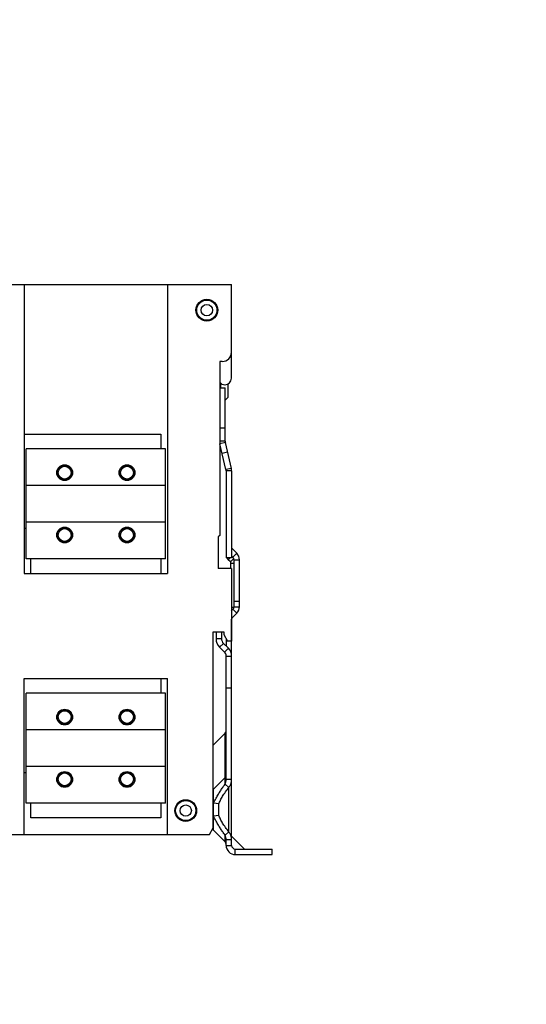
# Model space of a CAD drawing. Extents: x 0 to 17, y 0 to 11.
# Tile 3 of 29: x 6.5 to 8.3, y 1.8 to 5.3. Entities that reach past the tile are written whole.
import ezdxf

# ---------------------------------------------------------------- set-up
doc = ezdxf.new("R2010")
doc.units = 0
doc.header["$LTSCALE"] = 0.935
doc.layers.get('0').update_dxf_attribs({"linetype": 'CONTINUOUS'})

msp = doc.modelspace()

# ---------------------------------------------------------------- linework, layer by layer
at = {"color": 7, "linetype": 'CONTINUOUS'}
for p, q in [((0.9824444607, 4.3883569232), (7.2344129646, 4.3883569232)), ((6.4932712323, 4.3883569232), (6.4932712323, 3.3539081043)), ((7.0057384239, 4.3883569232), (7.0057384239, 3.3539081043)), ((7.2344129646, 4.0523989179), (7.2344129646, 4.3883569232)), ((7.2016045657, 4.112766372), (7.192418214, 4.112766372)), ((7.192418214, 4.112766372), (7.192418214, 3.4900629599)), ((7.192418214, 4.0189323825), (7.2121032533, 4.0189323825)), ((7.1956980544, 4.0353832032), (7.1956980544, 4.0189323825)), ((7.2110456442, 4.0294330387), (7.2114470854, 4.0294330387)), ((7.2121032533, 3.8272367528), (7.2121032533, 4.0189323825)), ((7.221945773, 4.0320307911), (7.221945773, 3.9835012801)), ((7.221945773, 3.9835012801), (7.2121032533, 3.9736610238)), ((6.4932712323, 3.8525957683), (6.9814602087, 3.8525957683)), ((6.9814602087, 3.8525957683), (6.9814602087, 3.80010233)), ((7.2121032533, 3.8739192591), (7.192418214, 3.8739192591)), ((7.2121032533, 3.8272367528), (7.192418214, 3.8272367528)), ((7.2126077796, 3.8228085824), (7.1934272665, 3.8183804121)), ((7.214879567, 3.7254602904), (7.1934272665, 3.8183804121)), ((7.23406008, 3.7298884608), (7.2126077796, 3.8228085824)), ((6.9988486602, 3.80010233), (6.5001609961, 3.80010233)), ((6.5001609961, 3.4064015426), (6.5001609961, 3.80010233)), ((6.9988486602, 3.4064015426), (6.9988486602, 3.80010233)), ((7.2206669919, 3.787900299), (7.2014864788, 3.7834721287)), ((7.23406008, 3.7298884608), (7.214879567, 3.7254602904)), ((7.2350691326, 3.72103212), (7.2153840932, 3.72103212)), ((7.2153840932, 3.72103212), (7.2153840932, 3.410008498)), ((7.2350691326, 3.72103212), (7.2350691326, 3.410008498)), ((6.9988486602, 3.6688687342), (6.5001609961, 3.6688687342)), ((6.9988486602, 3.5376351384), (6.5001609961, 3.5376351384)), ((6.5001609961, 3.5146692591), (6.4932712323, 3.5146692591)), ((7.192418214, 3.4900629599), (7.1871688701, 3.4848136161)), ((7.1871688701, 3.4848136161), (7.1871688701, 3.3712965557)), ((7.2350691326, 3.4407518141), (7.2369910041, 3.4426736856)), ((7.2536749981, 3.4259896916), (7.2369910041, 3.4426736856)), ((7.2397555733, 3.4120702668), (7.2536749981, 3.4259896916)), ((6.9988486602, 3.4064015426), (6.5001609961, 3.4064015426)), ((6.5175494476, 3.3539081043), (6.5175494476, 3.4064015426)), ((6.9814602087, 3.4064015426), (6.9814602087, 3.3539081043)), ((7.2350691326, 3.410008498), (7.2153840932, 3.410008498)), ((7.2230715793, 3.4032672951), (7.2298127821, 3.410008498)), ((7.2305225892, 3.3958162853), (7.2230715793, 3.4032672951)), ((7.2305225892, 3.3958162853), (7.2425660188, 3.4078597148)), ((7.2324444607, 3.391176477), (7.2435993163, 3.391176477)), ((7.2324444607, 3.3712965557), (7.2324444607, 3.391176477)), ((7.2397555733, 3.4120702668), (7.2350691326, 3.4167567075)), ((7.2350691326, 3.4152648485), (7.2358150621, 3.416010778)), ((7.2435993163, 3.4027906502), (7.2632843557, 3.4027906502)), ((7.2435993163, 3.2348116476), (7.2435993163, 3.4027906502)), ((7.2632843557, 3.2348116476), (7.2632843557, 3.4027906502)), ((6.4932712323, 3.3539081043), (7.0057384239, 3.3539081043)), ((7.2344129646, 3.3712965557), (7.1871688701, 3.3712965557)), ((7.2344129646, 3.3712965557), (7.2344129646, 3.112110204)), ((7.2435993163, 3.254496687), (7.2632843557, 3.254496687)), ((7.2344129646, 3.2333352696), (7.2435043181, 3.2333352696)), ((7.2344129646, 3.2201894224), (7.2397555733, 3.225532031)), ((7.2344129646, 3.2248050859), (7.2367207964, 3.2224972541)), ((7.2369910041, 3.1949286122), (7.2536749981, 3.2116126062)), ((7.2397555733, 3.225532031), (7.2536749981, 3.2116126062)), ((7.2435993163, 3.2348116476), (7.2632843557, 3.2348116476)), ((7.2344129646, 3.1975066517), (7.2369910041, 3.1949286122)), ((7.2344129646, 3.1902888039), (7.2350691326, 3.1902888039)), ((7.2350691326, 2.3804809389), (7.2350691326, 3.1902888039)), ((7.1694523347, 3.144918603), (7.2068539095, 3.144918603)), ((7.1694523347, 2.4428188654), (7.1694523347, 3.144918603)), ((7.1792948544, 3.144918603), (7.1792948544, 3.1206384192)), ((7.1989798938, 3.144918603), (7.1989798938, 3.1206384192)), ((7.2068539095, 3.144918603), (7.2068539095, 3.1350760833)), ((7.1792948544, 3.1206384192), (7.1989798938, 3.1206384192)), ((7.1920884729, 3.0897518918), (7.2060078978, 3.1036713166)), ((7.2060078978, 3.1036713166), (7.2235379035, 3.0861413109)), ((7.2068539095, 3.1350760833), (7.2201132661, 3.112110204)), ((7.2153840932, 3.1203013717), (7.2153840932, 3.0942951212)), ((7.2344129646, 3.112110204), (7.2201132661, 3.112110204)), ((7.1920884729, 3.0897518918), (7.2096184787, 3.0722218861)), ((7.2096184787, 3.0722218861), (7.2235379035, 3.0861413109)), ((7.2153840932, 3.0583024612), (7.2350691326, 3.0583024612)), ((7.2153840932, 2.6161834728), (7.2153840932, 3.0583024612)), ((6.4932712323, 2.9782519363), (7.0057384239, 2.9782519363)), ((6.4932712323, 2.4198529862), (6.4932712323, 2.9782519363)), ((6.4932712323, 2.9775957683), (6.9814602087, 2.9775957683)), ((6.9814602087, 2.9775957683), (6.9814602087, 2.92510233)), ((7.0057384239, 2.4198529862), (7.0057384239, 2.9782519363)), ((7.2350691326, 2.9427927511), (7.2153840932, 2.9427927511)), ((6.9988486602, 2.92510233), (6.5001609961, 2.92510233)), ((6.5001609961, 2.5314015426), (6.5001609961, 2.92510233)), ((6.9988486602, 2.5314015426), (6.9988486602, 2.92510233)), ((6.9988486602, 2.7938687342), (6.5001609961, 2.7938687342)), ((7.21154035, 2.7817726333), (7.1694523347, 2.739684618)), ((7.2115403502, 2.5992323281), (7.21154035, 2.7817726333)), ((6.9988486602, 2.6626351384), (6.5001609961, 2.6626351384)), ((6.5001609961, 2.6396692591), (6.4932712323, 2.6396692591)), ((7.2115403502, 2.6236361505), (7.1701085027, 2.582204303)), ((7.2350691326, 2.6161834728), (7.2153840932, 2.6161834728)), ((7.1701085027, 2.4346632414), (7.1701085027, 2.5822041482)), ((7.225459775, 2.5882615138), (7.2115403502, 2.5992323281)), ((7.225459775, 2.4286543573), (7.225459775, 2.5882130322)), ((7.1701085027, 2.5586788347), (7.1694523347, 2.5593350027)), ((6.9988486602, 2.5314015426), (6.5001609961, 2.5314015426)), ((6.5175494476, 2.4789081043), (6.5175494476, 2.5314015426)), ((6.9814602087, 2.5314015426), (6.9814602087, 2.4789081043)), ((7.1897935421, 2.5289225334), (7.1701085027, 2.5314685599)), ((7.1897935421, 2.4879448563), (7.1897935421, 2.5289225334)), ((6.9814602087, 2.4789081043), (6.5175494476, 2.4789081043)), ((7.1897935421, 2.4879448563), (7.1701085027, 2.4853988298)), ((7.1561929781, 2.4198529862), (7.1694523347, 2.4428188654)), ((7.2115403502, 2.3932312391), (7.1701085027, 2.4346630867)), ((1.0606644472, 2.4198529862), (7.1561929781, 2.4198529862)), ((7.225459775, 2.4286058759), (7.2115403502, 2.4176350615)), ((7.2115403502, 2.3932312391), (7.2115403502, 2.4176350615)), ((7.2350691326, 2.4006839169), (7.2153840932, 2.4006839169)), ((7.2153840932, 2.3804809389), (7.2153840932, 2.4006839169)), ((7.2350696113, 2.4132405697), (7.280952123, 2.3673580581)), ((7.2153840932, 2.3804809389), (7.2350691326, 2.3804809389)), ((7.2481924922, 2.3673575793), (7.380082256, 2.3673575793)), ((7.2481924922, 2.34767254), (7.2481924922, 2.3673575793)), ((7.380082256, 2.34767254), (7.380082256, 2.3673575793)), ((7.2481924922, 2.34767254), (7.380082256, 2.34767254))]:
    msp.add_line(p, q, dxfattribs=at)
for centre, radius in [((7.1464864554, 4.2964934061), 0.0389526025), ((7.1464864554, 4.2964934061), 0.0360892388), ((7.1464864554, 4.2964934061), 0.0203412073), ((6.6379562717, 3.7148004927), 0.0282152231), ((6.6379562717, 3.7148004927), 0.0262467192), ((6.6379562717, 3.7148004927), 0.0229658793), ((6.8610533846, 3.7148004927), 0.0282152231), ((6.8610533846, 3.7148004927), 0.0262467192), ((6.8610533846, 3.7148004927), 0.0229658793), ((6.6379562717, 3.4917033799), 0.0282152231), ((6.6379562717, 3.4917033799), 0.0262467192), ((6.6379562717, 3.4917033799), 0.0229658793), ((6.8610533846, 3.4917033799), 0.0282152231), ((6.8610533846, 3.4917033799), 0.0262467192), ((6.8610533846, 3.4917033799), 0.0229658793), ((6.6379562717, 2.8398004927), 0.0282152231), ((6.6379562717, 2.8398004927), 0.0262467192), ((6.6379562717, 2.8398004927), 0.0229658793), ((6.8610533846, 2.8398004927), 0.0282152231), ((6.8610533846, 2.8398004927), 0.0262467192), ((6.8610533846, 2.8398004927), 0.0229658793), ((6.6379562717, 2.6167033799), 0.0282152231), ((6.8610533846, 2.6167033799), 0.0282152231), ((6.6379562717, 2.6167033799), 0.0262467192), ((6.6379562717, 2.6167033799), 0.0229658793), ((6.8610533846, 2.6167033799), 0.0262467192), ((6.8610533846, 2.6167033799), 0.0229658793), ((7.0710271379, 2.5051548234), 0.0389526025), ((7.0710271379, 2.5051548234), 0.0360892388), ((7.0710271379, 2.5051548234), 0.0203412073)]:
    msp.add_circle(centre, radius, dxfattribs=at)
for centre, radius, start, end in [((7.2016045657, 4.145574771), 0.032808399, 270, 360), ((7.2110456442, 4.0523989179), 0.0229658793, 215.6705175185, 270), ((7.2114470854, 4.0523989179), 0.0229658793, 270, 360), ((7.2317882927, 3.8272367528), 0.0393700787, 180, 193), ((7.2317882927, 3.8272367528), 0.0196850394, 180, 193), ((7.1956990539, 3.72103212), 0.0196850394, 0, 13), ((7.1956990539, 3.72103212), 0.0393700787, 0, 13), ((7.2416308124, 3.4473134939), 0.0065616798, 180, 225), ((7.2304759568, 3.4027906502), 0.032808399, 0, 45), ((7.2416308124, 3.4218265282), 0.0262467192, 206.7961733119, 225), ((7.2258827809, 3.391176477), 0.0065616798, 0, 45), ((7.2304759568, 3.4027906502), 0.0131233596, 0, 45), ((7.2304759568, 3.2348116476), 0.0131233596, 315, 360), ((7.2304759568, 3.2348116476), 0.032808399, 315, 360), ((7.2416308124, 3.1902888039), 0.0065616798, 135, 180), ((7.2229750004, 3.1206384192), 0.043680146, 180, 225), ((7.2229750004, 3.1206384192), 0.0239951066, 180, 225), ((7.1956990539, 3.0583024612), 0.0196850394, 0, 45), ((7.1956990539, 3.0583024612), 0.0393700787, 0, 45), ((7.2022607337, 2.79105225), 0.0131233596, 314.999999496, 360), ((7.2022607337, 2.6329157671), 0.0131233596, 315, 360), ((7.2022607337, 2.3839516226), 0.0131233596, 0, 45), ((7.2481924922, 2.3804809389), 0.032808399, 180, 270), ((7.2481924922, 2.3804809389), 0.0131233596, 180, 270)]:
    msp.add_arc(centre, radius, start, end, dxfattribs=at)
at = {"color": 4, "linetype": 'CONTINUOUS'}
msp.add_open_spline([(0.2175, 10.8), (0.2175006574, 10.8000004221), (0.2175042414, 10.7999998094), (0.2175090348, 10.8000001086), (0.2175185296, 10.7999999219), (0.2175315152, 10.8000000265), (0.2175473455, 10.7999999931), (0.2175683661, 10.800000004), (0.2175946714, 10.7999999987), (0.2176367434, 10.8000000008), (0.217689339, 10.7999999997), (0.2177524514, 10.8000000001), (0.2178155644, 10.8), (0.2178997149, 10.8), (0.218004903, 10.8), (0.2181311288, 10.8), (0.2182994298, 10.8), (0.2185098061, 10.8), (0.2187622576, 10.8), (0.2190147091, 10.8), (0.2192671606, 10.8), (0.2196037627, 10.8), (0.2200245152, 10.8), (0.2205294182, 10.8), (0.2210343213, 10.8), (0.2217075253, 10.8), (0.2225490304, 10.8), (0.2235588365, 10.8), (0.2245686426, 10.8), (0.2255784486, 10.8), (0.2265882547, 10.8), (0.2279346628, 10.8), (0.229617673, 10.8), (0.2316372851, 10.8), (0.2336568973, 10.8), (0.2356765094, 10.8), (0.2376961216, 10.8), (0.2397157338, 10.8), (0.24240855, 10.8), (0.2457745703, 10.8), (0.2498137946, 10.8), (0.2538530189, 10.8), (0.2578922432, 10.8), (0.2619314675, 10.8), (0.2673171, 10.8), (0.2740491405, 10.8), (0.2821275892, 10.8), (0.2902060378, 10.8), (0.2982844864, 10.8), (0.3063629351, 10.8), (0.3144413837, 10.8), (0.3225198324, 10.8), (0.3332910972, 10.8), (0.3467551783, 10.8), (0.3629120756, 10.8), (0.3790689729, 10.8), (0.3952258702, 10.8), (0.4113827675, 10.8), (0.4275396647, 10.8), (0.4490821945, 10.8), (0.4760103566, 10.8), (0.5083241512, 10.8), (0.5406379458, 10.8), (0.5729517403, 10.8), (0.6052655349, 10.8), (0.6375793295, 10.8), (0.6698931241, 10.8), (0.7022069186, 10.8), (0.7452919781, 10.8), (0.7991483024, 10.8), (0.8637758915, 10.8), (0.9284034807, 10.8), (0.9930310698, 10.8), (1.057658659, 10.8), (1.1222862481, 10.8), (1.1869138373, 10.8), (1.2730839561, 10.8), (1.3807966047, 10.8), (1.510051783, 10.8), (1.6393069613, 10.8), (1.7685621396, 10.8), (1.8978173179, 10.8), (2.0270724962, 10.8), (2.1563276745, 10.8), (2.2855828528, 10.8), (2.4148380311, 10.8), (2.5871782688, 10.8), (2.802603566, 10.8), (3.0611139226, 10.8), (3.3196242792, 10.8), (3.5781346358, 10.8), (3.8366449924, 10.8), (4.095155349, 10.8), (4.3536657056, 10.8), (4.6121760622, 10.8), (4.9568565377, 10.8), (5.387707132, 10.8), (5.9047278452, 10.8), (6.4217485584, 10.8), (6.9387692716, 10.8), (7.4557899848, 10.8), (7.972810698, 10.8), (8.4898314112, 10.8), (9.0068521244, 10.8), (9.5238728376, 10.8), (10.0408935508, 10.8), (10.557914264, 10.8), (11.0749349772, 10.8), (11.5919556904, 10.8), (12.0228062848, 10.8), (12.3674867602, 10.8), (12.6259971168, 10.8), (12.8845074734, 10.8), (13.14301783, 10.8), (13.4015281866, 10.8), (13.6600385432, 10.8), (13.9185488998, 10.8), (14.1770592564, 10.8), (14.3924845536, 10.8), (14.5648247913, 10.8), (14.6940799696, 10.8), (14.8233351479, 10.8), (14.9525903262, 10.8), (15.0818455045, 10.8), (15.2111006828, 10.8), (15.3403558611, 10.8), (15.4696110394, 10.8), (15.5988662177, 10.8), (15.7065788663, 10.8), (15.7927489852, 10.8), (15.8573765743, 10.8), (15.9220041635, 10.8), (15.9866317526, 10.8), (16.0512593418, 10.8), (16.1158869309, 10.8), (16.1805145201, 10.8), (16.2343708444, 10.8), (16.2774559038, 10.8), (16.3097696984, 10.8), (16.342083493, 10.8), (16.3743972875, 10.8), (16.4067110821, 10.8), (16.4390248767, 10.8), (16.4713386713, 10.8), (16.5036524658, 10.8), (16.530580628, 10.8), (16.5521231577, 10.8), (16.568280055, 10.8), (16.5844369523, 10.8), (16.6005938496, 10.8), (16.6167507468, 10.8), (16.6329076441, 10.8), (16.6463717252, 10.8), (16.6571429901, 10.8), (16.6652214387, 10.8), (16.6732998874, 10.8), (16.681378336, 10.8), (16.6894567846, 10.8), (16.6975352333, 10.8), (16.7056136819, 10.8), (16.7123457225, 10.8), (16.7177313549, 10.8), (16.7217705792, 10.8), (16.7258098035, 10.8), (16.7298490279, 10.8), (16.7338882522, 10.8), (16.7372542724, 10.8), (16.7399470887, 10.8), (16.7419667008, 10.8), (16.743986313, 10.8), (16.7460059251, 10.8), (16.7480255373, 10.8), (16.7500451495, 10.8), (16.7517281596, 10.8), (16.7530745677, 10.8), (16.7540843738, 10.8), (16.7550941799, 10.8), (16.7561039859, 10.8), (16.757113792, 10.8), (16.7579552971, 10.8), (16.7586285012, 10.8), (16.7591334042, 10.8), (16.7596383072, 10.8), (16.7600590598, 10.8), (16.7603956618, 10.8), (16.7606481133, 10.8), (16.7609005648, 10.8), (16.7611530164, 10.8), (16.7613633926, 10.8), (16.7615316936, 10.8), (16.7616579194, 10.8), (16.7617631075, 10.8), (16.761847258, 10.8), (16.761910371, 10.8000000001), (16.7619734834, 10.7999999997), (16.7620260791, 10.8000000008), (16.762068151, 10.7999999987), (16.7620944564, 10.800000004), (16.762115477, 10.7999999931), (16.7621313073, 10.8000000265), (16.7621442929, 10.7999999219), (16.7621537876, 10.8000001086), (16.7621585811, 10.7999998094), (16.762163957, 10.8000007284), (16.7621625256, 10.7999972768), (16.7621629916, 10.7999941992), (16.7621627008, 10.799988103), (16.7621628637, 10.7999797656), (16.7621628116, 10.7999696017), (16.7621628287, 10.7999561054), (16.7621628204, 10.7999392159), (16.7621628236, 10.7999122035), (16.762162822, 10.7998784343), (16.7621628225, 10.7998379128), (16.7621628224, 10.7997973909), (16.7621628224, 10.7997433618), (16.7621628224, 10.7996758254), (16.7621628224, 10.7995947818), (16.7621628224, 10.7994867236), (16.7621628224, 10.7993516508), (16.7621628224, 10.7991895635), (16.7621628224, 10.7990274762), (16.7621628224, 10.7988653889), (16.7621628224, 10.7986492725), (16.7621628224, 10.798379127), (16.7621628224, 10.7980549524), (16.7621628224, 10.7977307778), (16.7621628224, 10.797298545), (16.7621628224, 10.796758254), (16.7621628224, 10.7961099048), (16.7621628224, 10.7954615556), (16.7621628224, 10.7948132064), (16.7621628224, 10.7941648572), (16.7621628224, 10.7933003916), (16.7621628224, 10.7922198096), (16.7621628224, 10.7909231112), (16.7621628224, 10.7896264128), (16.7621628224, 10.7883297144), (16.7621628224, 10.787033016), (16.7621628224, 10.7857363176), (16.7621628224, 10.7840073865), (16.7621628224, 10.7818462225), (16.7621628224, 10.7792528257), (16.7621628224, 10.7766594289), (16.7621628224, 10.7740660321), (16.7621628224, 10.7714726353), (16.7621628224, 10.7680147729), (16.7621628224, 10.7636924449), (16.7621628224, 10.7585056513), (16.7621628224, 10.7533188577), (16.7621628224, 10.7481320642), (16.7621628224, 10.7429452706), (16.7621628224, 10.737758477), (16.7621628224, 10.7325716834), (16.7621628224, 10.7256559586), (16.7621628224, 10.7170113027), (16.7621628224, 10.7066377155), (16.7621628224, 10.6962641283), (16.7621628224, 10.6858905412), (16.7621628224, 10.675516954), (16.7621628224, 10.6651433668), (16.7621628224, 10.6513119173), (16.7621628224, 10.6340226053), (16.7621628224, 10.613275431), (16.7621628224, 10.5925282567), (16.7621628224, 10.5717810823), (16.7621628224, 10.551033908), (16.7621628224, 10.5302867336), (16.7621628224, 10.5095395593), (16.7621628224, 10.488792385), (16.7621628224, 10.4611294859), (16.7621628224, 10.426550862), (16.7621628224, 10.3850565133), (16.7621628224, 10.3435621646), (16.7621628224, 10.302067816), (16.7621628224, 10.2605734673), (16.7621628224, 10.2190791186), (16.7621628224, 10.17758477), (16.7621628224, 10.1222589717), (16.7621628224, 10.0531017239), (16.7621628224, 9.9701130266), (16.7621628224, 9.8871243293), (16.7621628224, 9.8041356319), (16.7621628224, 9.7211469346), (16.7621628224, 9.6381582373), (16.7621628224, 9.5551695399), (16.7621628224, 9.4721808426), (16.7621628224, 9.3891921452), (16.7621628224, 9.2785405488), (16.7621628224, 9.1402260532), (16.7621628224, 8.9742486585), (16.7621628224, 8.8082712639), (16.7621628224, 8.6422938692), (16.7621628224, 8.4763164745), (16.7621628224, 8.3103390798), (16.7621628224, 8.1443616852), (16.7621628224, 7.9783842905), (16.7621628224, 7.7570810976), (16.7621628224, 7.4804521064), (16.7621628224, 7.1484973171), (16.7621628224, 6.8165425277), (16.7621628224, 6.4845877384), (16.7621628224, 6.152632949), (16.7621628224, 5.8206781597), (16.7621628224, 5.4887233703), (16.7621628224, 5.156768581), (16.7621628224, 4.8248137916), (16.7621628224, 4.4928590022), (16.7621628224, 4.1609042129), (16.7621628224, 3.8289494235), (16.7621628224, 3.4969946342), (16.7621628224, 3.220365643), (16.7621628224, 2.9990624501), (16.7621628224, 2.8330850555), (16.7621628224, 2.6671076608), (16.7621628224, 2.5011302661), (16.7621628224, 2.3351528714), (16.7621628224, 2.1691754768), (16.7621628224, 2.0031980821), (16.7621628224, 1.8372206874), (16.7621628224, 1.6989061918), (16.7621628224, 1.5882545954), (16.7621628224, 1.505265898), (16.7621628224, 1.4222772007), (16.7621628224, 1.3392885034), (16.7621628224, 1.256299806), (16.7621628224, 1.1733111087), (16.7621628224, 1.0903224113), (16.7621628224, 1.007333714), (16.7621628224, 0.9243450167), (16.7621628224, 0.8551877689), (16.7621628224, 0.7998619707), (16.7621628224, 0.758367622), (16.7621628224, 0.7168732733), (16.7621628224, 0.6753789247), (16.7621628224, 0.633884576), (16.7621628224, 0.5923902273), (16.7621628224, 0.5508958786), (16.7621628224, 0.5163172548), (16.7621628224, 0.4886543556), (16.7621628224, 0.4679071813), (16.7621628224, 0.447160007), (16.7621628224, 0.4264128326), (16.7621628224, 0.4056656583), (16.7621628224, 0.384918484), (16.7621628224, 0.3641713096), (16.7621628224, 0.3434241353), (16.7621628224, 0.3261348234), (16.7621628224, 0.3123033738), (16.7621628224, 0.3019297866), (16.7621628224, 0.2915561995), (16.7621628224, 0.2811826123), (16.7621628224, 0.2708090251), (16.7621628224, 0.260435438), (16.7621628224, 0.251790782), (16.7621628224, 0.2448750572), (16.7621628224, 0.2396882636), (16.7621628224, 0.23450147), (16.7621628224, 0.2293146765), (16.7621628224, 0.2241278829), (16.7621628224, 0.2189410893), (16.7621628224, 0.2137542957), (16.7621628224, 0.2094319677), (16.7621628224, 0.2059741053), (16.7621628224, 0.2033807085), (16.7621628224, 0.2007873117), (16.7621628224, 0.198193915), (16.7621628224, 0.1956005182), (16.7621628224, 0.1934393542), (16.7621628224, 0.191710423), (16.7621628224, 0.1904137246), (16.7621628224, 0.1891170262), (16.7621628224, 0.1878203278), (16.7621628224, 0.1865236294), (16.7621628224, 0.185226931), (16.7621628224, 0.184146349), (16.7621628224, 0.1832818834), (16.7621628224, 0.1826335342), (16.7621628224, 0.181985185), (16.7621628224, 0.1813368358), (16.7621628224, 0.1806884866), (16.7621628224, 0.1801481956), (16.7621628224, 0.1797159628), (16.7621628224, 0.1793917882), (16.7621628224, 0.1790676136), (16.7621628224, 0.1787974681), (16.7621628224, 0.1785813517), (16.7621628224, 0.1784192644), (16.7621628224, 0.1782571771), (16.7621628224, 0.1780950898), (16.7621628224, 0.1779600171), (16.7621628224, 0.1778519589), (16.7621628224, 0.1777709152), (16.7621628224, 0.1777033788), (16.7621628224, 0.1776493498), (16.7621628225, 0.1776088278), (16.762162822, 0.1775683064), (16.7621628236, 0.1775345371), (16.7621628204, 0.1775075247), (16.7621628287, 0.1774906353), (16.7621628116, 0.1774771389), (16.7621628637, 0.177466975), (16.7621627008, 0.1774586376), (16.7621629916, 0.1774525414), (16.7621625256, 0.1774494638), (16.762163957, 0.1774460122), (16.7621585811, 0.1774469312), (16.7621537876, 0.177446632), (16.7621442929, 0.1774468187), (16.7621313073, 0.1774467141), (16.762115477, 0.1774467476), (16.7620944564, 0.1774467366), (16.762068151, 0.1774467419), (16.7620260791, 0.1774467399), (16.7619734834, 0.1774467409), (16.761910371, 0.1774467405), (16.761847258, 0.1774467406), (16.7617631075, 0.1774467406), (16.7616579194, 0.1774467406), (16.7615316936, 0.1774467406), (16.7613633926, 0.1774467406), (16.7611530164, 0.1774467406), (16.7609005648, 0.1774467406), (16.7606481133, 0.1774467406), (16.7603956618, 0.1774467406), (16.7600590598, 0.1774467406), (16.7596383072, 0.1774467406), (16.7591334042, 0.1774467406), (16.7586285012, 0.1774467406), (16.7579552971, 0.1774467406), (16.757113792, 0.1774467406), (16.7561039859, 0.1774467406), (16.7550941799, 0.1774467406), (16.7540843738, 0.1774467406), (16.7530745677, 0.1774467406), (16.7517281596, 0.1774467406), (16.7500451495, 0.1774467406), (16.7480255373, 0.1774467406), (16.7460059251, 0.1774467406), (16.743986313, 0.1774467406), (16.7419667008, 0.1774467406), (16.7399470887, 0.1774467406), (16.7372542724, 0.1774467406), (16.7338882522, 0.1774467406), (16.7298490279, 0.1774467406), (16.7258098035, 0.1774467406), (16.7217705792, 0.1774467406), (16.7177313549, 0.1774467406), (16.7123457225, 0.1774467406), (16.7056136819, 0.1774467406), (16.6975352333, 0.1774467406), (16.6894567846, 0.1774467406), (16.681378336, 0.1774467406), (16.6732998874, 0.1774467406), (16.6652214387, 0.1774467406), (16.6571429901, 0.1774467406), (16.6463717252, 0.1774467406), (16.6329076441, 0.1774467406), (16.6167507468, 0.1774467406), (16.6005938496, 0.1774467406), (16.5844369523, 0.1774467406), (16.568280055, 0.1774467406), (16.5521231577, 0.1774467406), (16.530580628, 0.1774467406), (16.5036524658, 0.1774467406), (16.4713386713, 0.1774467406), (16.4390248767, 0.1774467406), (16.4067110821, 0.1774467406), (16.3743972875, 0.1774467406), (16.342083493, 0.1774467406), (16.3097696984, 0.1774467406), (16.2774559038, 0.1774467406), (16.2343708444, 0.1774467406), (16.1805145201, 0.1774467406), (16.1158869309, 0.1774467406), (16.0512593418, 0.1774467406), (15.9866317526, 0.1774467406), (15.9220041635, 0.1774467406), (15.8573765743, 0.1774467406), (15.7927489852, 0.1774467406), (15.7065788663, 0.1774467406), (15.5988662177, 0.1774467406), (15.4696110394, 0.1774467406), (15.3403558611, 0.1774467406), (15.2111006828, 0.1774467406), (15.0818455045, 0.1774467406), (14.9525903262, 0.1774467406), (14.8233351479, 0.1774467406), (14.6940799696, 0.1774467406), (14.5648247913, 0.1774467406), (14.3924845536, 0.1774467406), (14.1770592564, 0.1774467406), (13.9185488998, 0.1774467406), (13.6600385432, 0.1774467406), (13.4015281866, 0.1774467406), (13.14301783, 0.1774467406), (12.8845074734, 0.1774467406), (12.6259971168, 0.1774467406), (12.3674867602, 0.1774467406), (12.0228062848, 0.1774467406), (11.5919556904, 0.1774467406), (11.0749349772, 0.1774467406), (10.557914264, 0.1774467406), (10.0408935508, 0.1774467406), (9.5238728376, 0.1774467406), (9.0068521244, 0.1774467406), (8.4898314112, 0.1774467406), (7.972810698, 0.1774467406), (7.4557899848, 0.1774467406), (6.9387692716, 0.1774467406), (6.4217485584, 0.1774467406), (5.9047278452, 0.1774467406), (5.387707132, 0.1774467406), (4.9568565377, 0.1774467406), (4.6121760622, 0.1774467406), (4.3536657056, 0.1774467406), (4.095155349, 0.1774467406), (3.8366449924, 0.1774467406), (3.5781346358, 0.1774467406), (3.3196242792, 0.1774467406), (3.0611139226, 0.1774467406), (2.802603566, 0.1774467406), (2.5871782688, 0.1774467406), (2.4148380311, 0.1774467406), (2.2855828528, 0.1774467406), (2.1563276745, 0.1774467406), (2.0270724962, 0.1774467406), (1.8978173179, 0.1774467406), (1.7685621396, 0.1774467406), (1.6393069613, 0.1774467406), (1.510051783, 0.1774467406), (1.3807966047, 0.1774467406), (1.2730839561, 0.1774467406), (1.1869138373, 0.1774467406), (1.1222862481, 0.1774467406), (1.057658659, 0.1774467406), (0.9930310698, 0.1774467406), (0.9284034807, 0.1774467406), (0.8637758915, 0.1774467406), (0.7991483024, 0.1774467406), (0.7452919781, 0.1774467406), (0.7022069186, 0.1774467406), (0.6698931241, 0.1774467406), (0.6375793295, 0.1774467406), (0.6052655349, 0.1774467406), (0.5729517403, 0.1774467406), (0.5406379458, 0.1774467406), (0.5083241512, 0.1774467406), (0.4760103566, 0.1774467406), (0.4490821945, 0.1774467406), (0.4275396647, 0.1774467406), (0.4113827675, 0.1774467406), (0.3952258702, 0.1774467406), (0.3790689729, 0.1774467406), (0.3629120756, 0.1774467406), (0.3467551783, 0.1774467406), (0.3332910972, 0.1774467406), (0.3225198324, 0.1774467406), (0.3144413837, 0.1774467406), (0.3063629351, 0.1774467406), (0.2982844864, 0.1774467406), (0.2902060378, 0.1774467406), (0.2821275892, 0.1774467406), (0.2740491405, 0.1774467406), (0.2673171, 0.1774467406), (0.2619314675, 0.1774467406), (0.2578922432, 0.1774467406), (0.2538530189, 0.1774467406), (0.2498137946, 0.1774467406), (0.2457745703, 0.1774467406), (0.24240855, 0.1774467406), (0.2397157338, 0.1774467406), (0.2376961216, 0.1774467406), (0.2356765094, 0.1774467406), (0.2336568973, 0.1774467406), (0.2316372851, 0.1774467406), (0.229617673, 0.1774467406), (0.2279346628, 0.1774467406), (0.2265882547, 0.1774467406), (0.2255784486, 0.1774467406), (0.2245686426, 0.1774467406), (0.2235588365, 0.1774467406), (0.2225490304, 0.1774467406), (0.2217075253, 0.1774467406), (0.2210343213, 0.1774467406), (0.2205294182, 0.1774467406), (0.2200245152, 0.1774467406), (0.2196037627, 0.1774467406), (0.2192671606, 0.1774467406), (0.2190147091, 0.1774467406), (0.2187622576, 0.1774467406), (0.2185098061, 0.1774467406), (0.2182994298, 0.1774467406), (0.2181311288, 0.1774467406), (0.218004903, 0.1774467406), (0.2178997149, 0.1774467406), (0.2178155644, 0.1774467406), (0.2177524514, 0.1774467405), (0.217689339, 0.1774467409), (0.2176367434, 0.1774467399), (0.2175946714, 0.1774467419), (0.2175683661, 0.1774467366), (0.2175473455, 0.1774467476), (0.2175315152, 0.1774467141), (0.2175185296, 0.1774468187), (0.2175090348, 0.177446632), (0.2175042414, 0.1774469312), (0.2174988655, 0.1774460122), (0.2175002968, 0.1774494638), (0.2174998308, 0.1774525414), (0.2175001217, 0.1774586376), (0.2174999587, 0.177466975), (0.2175000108, 0.1774771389), (0.2174999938, 0.1774906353), (0.2175000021, 0.1775075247), (0.2174999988, 0.1775345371), (0.2175000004, 0.1775683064), (0.2174999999, 0.1776088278), (0.2175, 0.1776493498), (0.2175, 0.1777033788), (0.2175, 0.1777709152), (0.2175, 0.1778519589), (0.2175, 0.1779600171), (0.2175, 0.1780950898), (0.2175, 0.1782571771), (0.2175, 0.1784192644), (0.2175, 0.1785813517), (0.2175, 0.1787974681), (0.2175, 0.1790676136), (0.2175, 0.1793917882), (0.2175, 0.1797159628), (0.2175, 0.1801481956), (0.2175, 0.1806884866), (0.2175, 0.1813368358), (0.2175, 0.181985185), (0.2175, 0.1826335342), (0.2175, 0.1832818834), (0.2175, 0.184146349), (0.2175, 0.185226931), (0.2175, 0.1865236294), (0.2175, 0.1878203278), (0.2175, 0.1891170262), (0.2175, 0.1904137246), (0.2175, 0.191710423), (0.2175, 0.1934393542), (0.2175, 0.1956005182), (0.2175, 0.198193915), (0.2175, 0.2007873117), (0.2175, 0.2033807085), (0.2175, 0.2059741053), (0.2175, 0.2094319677), (0.2175, 0.2137542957), (0.2175, 0.2189410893), (0.2175, 0.2241278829), (0.2175, 0.2293146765), (0.2175, 0.23450147), (0.2175, 0.2396882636), (0.2175, 0.2448750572), (0.2175, 0.251790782), (0.2175, 0.260435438), (0.2175, 0.2708090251), (0.2175, 0.2811826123), (0.2175, 0.2915561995), (0.2175, 0.3019297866), (0.2175, 0.3123033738), (0.2175, 0.3261348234), (0.2175, 0.3434241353), (0.2175, 0.3641713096), (0.2175, 0.384918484), (0.2175, 0.4056656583), (0.2175, 0.4264128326), (0.2175, 0.447160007), (0.2175, 0.4679071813), (0.2175, 0.4886543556), (0.2175, 0.5163172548), (0.2175, 0.5508958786), (0.2175, 0.5923902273), (0.2175, 0.633884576), (0.2175, 0.6753789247), (0.2175, 0.7168732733), (0.2175, 0.758367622), (0.2175, 0.7998619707), (0.2175, 0.8551877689), (0.2175, 0.9243450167), (0.2175, 1.007333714), (0.2175, 1.0903224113), (0.2175, 1.1733111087), (0.2175, 1.256299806), (0.2175, 1.3392885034), (0.2175, 1.4222772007), (0.2175, 1.505265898), (0.2175, 1.5882545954), (0.2175, 1.6989061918), (0.2175, 1.8372206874), (0.2175, 2.0031980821), (0.2175, 2.1691754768), (0.2175, 2.3351528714), (0.2175, 2.5011302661), (0.2175, 2.6671076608), (0.2175, 2.8330850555), (0.2175, 2.9990624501), (0.2175, 3.220365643), (0.2175, 3.4969946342), (0.2175, 3.8289494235), (0.2175, 4.1609042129), (0.2175, 4.4928590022), (0.2175, 4.8248137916), (0.2175, 5.156768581), (0.2175, 5.4887233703), (0.2175, 5.8206781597), (0.2175, 6.152632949), (0.2175, 6.4845877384), (0.2175, 6.8165425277), (0.2175, 7.1484973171), (0.2175, 7.4804521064), (0.2175, 7.7570810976), (0.2175, 7.9783842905), (0.2175, 8.1443616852), (0.2175, 8.3103390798), (0.2175, 8.4763164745), (0.2175, 8.6422938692), (0.2175, 8.8082712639), (0.2175, 8.9742486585), (0.2175, 9.1402260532), (0.2175, 9.2785405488), (0.2175, 9.3891921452), (0.2175, 9.4721808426), (0.2175, 9.5551695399), (0.2175, 9.6381582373), (0.2175, 9.7211469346), (0.2175, 9.8041356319), (0.2175, 9.8871243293), (0.2175, 9.9701130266), (0.2175, 10.0531017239), (0.2175, 10.1222589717), (0.2175, 10.17758477), (0.2175, 10.2190791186), (0.2175, 10.2605734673), (0.2175, 10.302067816), (0.2175, 10.3435621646), (0.2175, 10.3850565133), (0.2175, 10.426550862), (0.2175, 10.4611294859), (0.2175, 10.488792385), (0.2175, 10.5095395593), (0.2175, 10.5302867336), (0.2175, 10.551033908), (0.2175, 10.5717810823), (0.2175, 10.5925282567), (0.2175, 10.613275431), (0.2175, 10.6340226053), (0.2175, 10.6513119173), (0.2175, 10.6651433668), (0.2175, 10.675516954), (0.2175, 10.6858905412), (0.2175, 10.6962641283), (0.2175, 10.7066377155), (0.2175, 10.7170113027), (0.2175, 10.7256559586), (0.2175, 10.7325716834), (0.2175, 10.737758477), (0.2175, 10.7429452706), (0.2175, 10.7481320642), (0.2175, 10.7533188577), (0.2175, 10.7585056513), (0.2175, 10.7636924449), (0.2175, 10.7680147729), (0.2175, 10.7714726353), (0.2175, 10.7740660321), (0.2175, 10.7766594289), (0.2175, 10.7792528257), (0.2175, 10.7818462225), (0.2175, 10.7840073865), (0.2175, 10.7857363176), (0.2175, 10.787033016), (0.2175, 10.7883297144), (0.2175, 10.7896264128), (0.2175, 10.7909231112), (0.2175, 10.7922198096), (0.2175, 10.7933003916), (0.2175, 10.7941648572), (0.2175, 10.7948132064), (0.2175, 10.7954615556), (0.2175, 10.7961099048), (0.2175, 10.796758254), (0.2175, 10.797298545), (0.2175, 10.7977307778), (0.2175, 10.7980549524), (0.2175, 10.798379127), (0.2175, 10.7986492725), (0.2175, 10.7988653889), (0.2175, 10.7990274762), (0.2175, 10.7991895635), (0.2175, 10.7993516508), (0.2175, 10.7994867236), (0.2175, 10.7995947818), (0.2175, 10.7996758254), (0.2175, 10.7997433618), (0.2175, 10.7997973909), (0.2174999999, 10.7998379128), (0.2175000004, 10.7998784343), (0.2174999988, 10.7999122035), (0.2175000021, 10.7999392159), (0.2174999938, 10.7999561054), (0.2175000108, 10.7999696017), (0.2174999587, 10.7999797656), (0.2175001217, 10.799988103), (0.2174998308, 10.7999941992), (0.2175002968, 10.7999972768), (0.2174993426, 10.7999995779), (0.2175, 10.8)], degree=3, knots=[0, 0, 0, 0, 5.96e-08, 1.192e-07, 2.384e-07, 4.768e-07, 7.153e-07, 9.537e-07, 1.4305e-06, 1.9073e-06, 2.861e-06, 3.8147e-06, 4.7684e-06, 5.722e-06, 7.6294e-06, 9.5367e-06, 1.14441e-05, 1.52588e-05, 1.90735e-05, 2.28882e-05, 2.67029e-05, 3.05176e-05, 3.8147e-05, 4.57764e-05, 5.34058e-05, 6.10352e-05, 7.62939e-05, 9.15527e-05, 0.0001068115, 0.0001220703, 0.0001373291, 0.0001525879, 0.0001831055, 0.000213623, 0.0002441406, 0.0002746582, 0.0003051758, 0.0003356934, 0.0003662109, 0.0004272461, 0.0004882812, 0.0005493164, 0.0006103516, 0.0006713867, 0.0007324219, 0.0008544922, 0.0009765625, 0.0010986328, 0.0012207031, 0.0013427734, 0.0014648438, 0.0015869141, 0.0017089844, 0.001953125, 0.0021972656, 0.0024414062, 0.0026855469, 0.0029296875, 0.0031738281, 0.0034179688, 0.00390625, 0.0043945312, 0.0048828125, 0.0053710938, 0.005859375, 0.0063476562, 0.0068359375, 0.0073242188, 0.0078125, 0.0087890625, 0.009765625, 0.0107421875, 0.01171875, 0.0126953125, 0.013671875, 0.0146484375, 0.015625, 0.017578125, 0.01953125, 0.021484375, 0.0234375, 0.025390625, 0.02734375, 0.029296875, 0.03125, 0.033203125, 0.03515625, 0.0390625, 0.04296875, 0.046875, 0.05078125, 0.0546875, 0.05859375, 0.0625, 0.06640625, 0.0703125, 0.078125, 0.0859375, 0.09375, 0.1015625, 0.109375, 0.1171875, 0.125, 0.1328125, 0.140625, 0.1484375, 0.15625, 0.1640625, 0.171875, 0.1796875, 0.18359375, 0.1875, 0.19140625, 0.1953125, 0.19921875, 0.203125, 0.20703125, 0.2109375, 0.21484375, 0.216796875, 0.21875, 0.220703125, 0.22265625, 0.224609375, 0.2265625, 0.228515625, 0.23046875, 0.232421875, 0.234375, 0.2353515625, 0.236328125, 0.2373046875, 0.23828125, 0.2392578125, 0.240234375, 0.2412109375, 0.2421875, 0.2426757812, 0.2431640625, 0.2436523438, 0.244140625, 0.2446289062, 0.2451171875, 0.2456054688, 0.24609375, 0.2465820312, 0.2468261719, 0.2470703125, 0.2473144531, 0.2475585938, 0.2478027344, 0.248046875, 0.2482910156, 0.2484130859, 0.2485351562, 0.2486572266, 0.2487792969, 0.2489013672, 0.2490234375, 0.2491455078, 0.2492675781, 0.2493286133, 0.2493896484, 0.2494506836, 0.2495117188, 0.2495727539, 0.2496337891, 0.2496643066, 0.2496948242, 0.2497253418, 0.2497558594, 0.249786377, 0.2498168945, 0.2498474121, 0.2498626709, 0.2498779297, 0.2498931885, 0.2499084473, 0.2499237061, 0.2499389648, 0.2499465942, 0.2499542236, 0.249961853, 0.2499694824, 0.2499732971, 0.2499771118, 0.2499809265, 0.2499847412, 0.2499885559, 0.2499904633, 0.2499923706, 0.249994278, 0.2499952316, 0.2499961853, 0.249997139, 0.2499980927, 0.2499985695, 0.2499990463, 0.2499992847, 0.2499995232, 0.2499997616, 0.2499998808, 0.2499999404, 0.25, 0.2500000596, 0.2500001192, 0.2500002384, 0.2500004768, 0.2500007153, 0.2500009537, 0.2500014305, 0.2500019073, 0.250002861, 0.2500038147, 0.2500047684, 0.250005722, 0.2500076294, 0.2500095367, 0.2500114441, 0.2500152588, 0.2500190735, 0.2500228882, 0.2500267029, 0.2500305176, 0.250038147, 0.2500457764, 0.2500534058, 0.2500610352, 0.2500762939, 0.2500915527, 0.2501068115, 0.2501220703, 0.2501373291, 0.2501525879, 0.2501831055, 0.250213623, 0.2502441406, 0.2502746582, 0.2503051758, 0.2503356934, 0.2503662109, 0.2504272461, 0.2504882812, 0.2505493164, 0.2506103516, 0.2506713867, 0.2507324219, 0.2508544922, 0.2509765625, 0.2510986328, 0.2512207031, 0.2513427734, 0.2514648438, 0.2515869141, 0.2517089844, 0.251953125, 0.2521972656, 0.2524414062, 0.2526855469, 0.2529296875, 0.2531738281, 0.2534179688, 0.25390625, 0.2543945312, 0.2548828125, 0.2553710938, 0.255859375, 0.2563476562, 0.2568359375, 0.2573242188, 0.2578125, 0.2587890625, 0.259765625, 0.2607421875, 0.26171875, 0.2626953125, 0.263671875, 0.2646484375, 0.265625, 0.267578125, 0.26953125, 0.271484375, 0.2734375, 0.275390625, 0.27734375, 0.279296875, 0.28125, 0.283203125, 0.28515625, 0.2890625, 0.29296875, 0.296875, 0.30078125, 0.3046875, 0.30859375, 0.3125, 0.31640625, 0.3203125, 0.328125, 0.3359375, 0.34375, 0.3515625, 0.359375, 0.3671875, 0.375, 0.3828125, 0.390625, 0.3984375, 0.40625, 0.4140625, 0.421875, 0.4296875, 0.43359375, 0.4375, 0.44140625, 0.4453125, 0.44921875, 0.453125, 0.45703125, 0.4609375, 0.46484375, 0.466796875, 0.46875, 0.470703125, 0.47265625, 0.474609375, 0.4765625, 0.478515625, 0.48046875, 0.482421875, 0.484375, 0.4853515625, 0.486328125, 0.4873046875, 0.48828125, 0.4892578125, 0.490234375, 0.4912109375, 0.4921875, 0.4926757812, 0.4931640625, 0.4936523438, 0.494140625, 0.4946289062, 0.4951171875, 0.4956054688, 0.49609375, 0.4965820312, 0.4968261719, 0.4970703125, 0.4973144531, 0.4975585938, 0.4978027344, 0.498046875, 0.4982910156, 0.4984130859, 0.4985351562, 0.4986572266, 0.4987792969, 0.4989013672, 0.4990234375, 0.4991455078, 0.4992675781, 0.4993286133, 0.4993896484, 0.4994506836, 0.4995117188, 0.4995727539, 0.4996337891, 0.4996643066, 0.4996948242, 0.4997253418, 0.4997558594, 0.499786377, 0.4998168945, 0.4998474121, 0.4998626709, 0.4998779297, 0.4998931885, 0.4999084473, 0.4999237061, 0.4999389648, 0.4999465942, 0.4999542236, 0.499961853, 0.4999694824, 0.4999732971, 0.4999771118, 0.4999809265, 0.4999847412, 0.4999885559, 0.4999904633, 0.4999923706, 0.499994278, 0.4999952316, 0.4999961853, 0.499997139, 0.4999980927, 0.4999985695, 0.4999990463, 0.4999992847, 0.4999995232, 0.4999997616, 0.4999998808, 0.4999999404, 0.5, 0.5000000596, 0.5000001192, 0.5000002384, 0.5000004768, 0.5000007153, 0.5000009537, 0.5000014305, 0.5000019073, 0.500002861, 0.5000038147, 0.5000047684, 0.500005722, 0.5000076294, 0.5000095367, 0.5000114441, 0.5000152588, 0.5000190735, 0.5000228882, 0.5000267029, 0.5000305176, 0.500038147, 0.5000457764, 0.5000534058, 0.5000610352, 0.5000762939, 0.5000915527, 0.5001068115, 0.5001220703, 0.5001373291, 0.5001525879, 0.5001831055, 0.500213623, 0.5002441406, 0.5002746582, 0.5003051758, 0.5003356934, 0.5003662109, 0.5004272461, 0.5004882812, 0.5005493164, 0.5006103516, 0.5006713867, 0.5007324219, 0.5008544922, 0.5009765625, 0.5010986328, 0.5012207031, 0.5013427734, 0.5014648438, 0.5015869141, 0.5017089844, 0.501953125, 0.5021972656, 0.5024414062, 0.5026855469, 0.5029296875, 0.5031738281, 0.5034179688, 0.50390625, 0.5043945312, 0.5048828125, 0.5053710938, 0.505859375, 0.5063476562, 0.5068359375, 0.5073242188, 0.5078125, 0.5087890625, 0.509765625, 0.5107421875, 0.51171875, 0.5126953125, 0.513671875, 0.5146484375, 0.515625, 0.517578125, 0.51953125, 0.521484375, 0.5234375, 0.525390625, 0.52734375, 0.529296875, 0.53125, 0.533203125, 0.53515625, 0.5390625, 0.54296875, 0.546875, 0.55078125, 0.5546875, 0.55859375, 0.5625, 0.56640625, 0.5703125, 0.578125, 0.5859375, 0.59375, 0.6015625, 0.609375, 0.6171875, 0.625, 0.6328125, 0.640625, 0.6484375, 0.65625, 0.6640625, 0.671875, 0.6796875, 0.68359375, 0.6875, 0.69140625, 0.6953125, 0.69921875, 0.703125, 0.70703125, 0.7109375, 0.71484375, 0.716796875, 0.71875, 0.720703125, 0.72265625, 0.724609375, 0.7265625, 0.728515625, 0.73046875, 0.732421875, 0.734375, 0.7353515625, 0.736328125, 0.7373046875, 0.73828125, 0.7392578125, 0.740234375, 0.7412109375, 0.7421875, 0.7426757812, 0.7431640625, 0.7436523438, 0.744140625, 0.7446289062, 0.7451171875, 0.7456054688, 0.74609375, 0.7465820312, 0.7468261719, 0.7470703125, 0.7473144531, 0.7475585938, 0.7478027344, 0.748046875, 0.7482910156, 0.7484130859, 0.7485351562, 0.7486572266, 0.7487792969, 0.7489013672, 0.7490234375, 0.7491455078, 0.7492675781, 0.7493286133, 0.7493896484, 0.7494506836, 0.7495117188, 0.7495727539, 0.7496337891, 0.7496643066, 0.7496948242, 0.7497253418, 0.7497558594, 0.749786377, 0.7498168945, 0.7498474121, 0.7498626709, 0.7498779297, 0.7498931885, 0.7499084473, 0.7499237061, 0.7499389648, 0.7499465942, 0.7499542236, 0.749961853, 0.7499694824, 0.7499732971, 0.7499771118, 0.7499809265, 0.7499847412, 0.7499885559, 0.7499904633, 0.7499923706, 0.749994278, 0.7499952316, 0.7499961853, 0.749997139, 0.7499980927, 0.7499985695, 0.7499990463, 0.7499992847, 0.7499995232, 0.7499997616, 0.7499998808, 0.7499999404, 0.75, 0.7500000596, 0.7500001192, 0.7500002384, 0.7500004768, 0.7500007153, 0.7500009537, 0.7500014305, 0.7500019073, 0.750002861, 0.7500038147, 0.7500047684, 0.750005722, 0.7500076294, 0.7500095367, 0.7500114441, 0.7500152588, 0.7500190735, 0.7500228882, 0.7500267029, 0.7500305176, 0.750038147, 0.7500457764, 0.7500534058, 0.7500610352, 0.7500762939, 0.7500915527, 0.7501068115, 0.7501220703, 0.7501373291, 0.7501525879, 0.7501831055, 0.750213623, 0.7502441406, 0.7502746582, 0.7503051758, 0.7503356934, 0.7503662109, 0.7504272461, 0.7504882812, 0.7505493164, 0.7506103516, 0.7506713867, 0.7507324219, 0.7508544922, 0.7509765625, 0.7510986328, 0.7512207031, 0.7513427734, 0.7514648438, 0.7515869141, 0.7517089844, 0.751953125, 0.7521972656, 0.7524414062, 0.7526855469, 0.7529296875, 0.7531738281, 0.7534179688, 0.75390625, 0.7543945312, 0.7548828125, 0.7553710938, 0.755859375, 0.7563476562, 0.7568359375, 0.7573242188, 0.7578125, 0.7587890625, 0.759765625, 0.7607421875, 0.76171875, 0.7626953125, 0.763671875, 0.7646484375, 0.765625, 0.767578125, 0.76953125, 0.771484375, 0.7734375, 0.775390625, 0.77734375, 0.779296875, 0.78125, 0.783203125, 0.78515625, 0.7890625, 0.79296875, 0.796875, 0.80078125, 0.8046875, 0.80859375, 0.8125, 0.81640625, 0.8203125, 0.828125, 0.8359375, 0.84375, 0.8515625, 0.859375, 0.8671875, 0.875, 0.8828125, 0.890625, 0.8984375, 0.90625, 0.9140625, 0.921875, 0.9296875, 0.93359375, 0.9375, 0.94140625, 0.9453125, 0.94921875, 0.953125, 0.95703125, 0.9609375, 0.96484375, 0.966796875, 0.96875, 0.970703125, 0.97265625, 0.974609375, 0.9765625, 0.978515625, 0.98046875, 0.982421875, 0.984375, 0.9853515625, 0.986328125, 0.9873046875, 0.98828125, 0.9892578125, 0.990234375, 0.9912109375, 0.9921875, 0.9926757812, 0.9931640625, 0.9936523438, 0.994140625, 0.9946289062, 0.9951171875, 0.9956054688, 0.99609375, 0.9965820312, 0.9968261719, 0.9970703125, 0.9973144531, 0.9975585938, 0.9978027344, 0.998046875, 0.9982910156, 0.9984130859, 0.9985351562, 0.9986572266, 0.9987792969, 0.9989013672, 0.9990234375, 0.9991455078, 0.9992675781, 0.9993286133, 0.9993896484, 0.9994506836, 0.9995117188, 0.9995727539, 0.9996337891, 0.9996643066, 0.9996948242, 0.9997253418, 0.9997558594, 0.999786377, 0.9998168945, 0.9998474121, 0.9998626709, 0.9998779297, 0.9998931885, 0.9999084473, 0.9999237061, 0.9999389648, 0.9999465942, 0.9999542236, 0.999961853, 0.9999694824, 0.9999732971, 0.9999771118, 0.9999809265, 0.9999847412, 0.9999885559, 0.9999904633, 0.9999923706, 0.999994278, 0.9999952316, 0.9999961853, 0.999997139, 0.9999980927, 0.9999985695, 0.9999990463, 0.9999992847, 0.9999995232, 0.9999997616, 0.9999998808, 0.9999999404, 1, 1, 1, 1], dxfattribs=at)
at = {"color": 7, "linetype": 'CONTINUOUS'}
for points, knots in [([(7.2115403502, 2.5992323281), (7.2118970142, 2.6000008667), (7.2125596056, 2.6015678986), (7.2134073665, 2.6039743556), (7.2141124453, 2.6064212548), (7.214670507, 2.6088828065), (7.215076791, 2.6113387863), (7.2153259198, 2.6137713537), (7.2153840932, 2.615385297), (7.2153840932, 2.6161834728)], [0, 0, 0, 0, 0.1451786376, 0.2912826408, 0.436946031, 0.5812668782, 0.7235313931, 0.8632330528, 1, 1, 1, 1]), ([(7.1701085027, 2.5314685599), (7.1717769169, 2.534686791), (7.1749478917, 2.5407575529), (7.1795610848, 2.5493255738), (7.1838152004, 2.5569449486), (7.1878040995, 2.5638177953), (7.1916389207, 2.5701656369), (7.1954385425, 2.5762018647), (7.1993027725, 2.5820777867), (7.2032768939, 2.5878705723), (7.2073569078, 2.5935921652), (7.2101378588, 2.5973602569), (7.2115403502, 2.5992323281)], [0, 0, 0, 0, 0.1367395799, 0.2583495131, 0.3670537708, 0.4659013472, 0.558088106, 0.6467899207, 0.7349335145, 0.8233524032, 0.9117641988, 1, 1, 1, 1]), ([(7.2115403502, 2.4176350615), (7.2101364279, 2.4195090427), (7.2073524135, 2.4232814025), (7.2032679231, 2.4290097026), (7.1992895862, 2.4348092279), (7.1954222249, 2.4406906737), (7.1916211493, 2.4467303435), (7.1877867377, 2.4530789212), (7.1838000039, 2.4599494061), (7.1795493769, 2.467562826), (7.1749410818, 2.4761212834), (7.1717742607, 2.482184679), (7.1701085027, 2.4853988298)], [0, 0, 0, 0, 0.0883258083, 0.1768456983, 0.2653704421, 0.353599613, 0.4423489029, 0.5345416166, 0.6333514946, 0.7419694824, 0.8634431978, 1, 1, 1, 1]), ([(7.2153840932, 2.4006839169), (7.2153840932, 2.4014824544), (7.215325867, 2.4030971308), (7.2150765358, 2.4055306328), (7.2146700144, 2.4079871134), (7.2141118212, 2.410448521), (7.2134068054, 2.4128947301), (7.2125592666, 2.4153003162), (7.2118969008, 2.4168667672), (7.2115403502, 2.4176350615)], [0, 0, 0, 0, 0.1368289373, 0.2765941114, 0.4188956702, 0.5632070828, 0.7088238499, 0.854867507, 1, 1, 1, 1])]:
    msp.add_open_spline(points, degree=3, knots=knots, dxfattribs=at)
for points in [[(7.225459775, 2.5882615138), (7.2263458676, 2.5893857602), (7.2280009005, 2.5917247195), (7.2301308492, 2.595462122), (7.2318975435, 2.5993808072), (7.2332940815, 2.6034476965), (7.2343084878, 2.6076265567), (7.234928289, 2.6118833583), (7.2350691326, 2.6147500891), (7.2350691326, 2.6161834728)], [(7.1897935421, 2.5289225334), (7.1911642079, 2.5333121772), (7.194710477, 2.5421600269), (7.2025222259, 2.5563672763), (7.2127115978, 2.5716280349), (7.2209743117, 2.5825704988), (7.225459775, 2.5882615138)], [(7.225459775, 2.4286058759), (7.2209738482, 2.434297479), (7.2127107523, 2.4452405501), (7.2025226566, 2.4604995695), (7.1947115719, 2.4747051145), (7.1911645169, 2.4835542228), (7.1897935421, 2.4879448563)], [(7.2350691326, 2.4006839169), (7.2350691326, 2.4021179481), (7.2349281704, 2.4049859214), (7.2343077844, 2.4092447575), (7.2332926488, 2.4134246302), (7.2318957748, 2.41749096), (7.2301293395, 2.4214081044), (7.228000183, 2.4251436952), (7.2263456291, 2.427481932), (7.225459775, 2.4286058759)]]:
    msp.add_open_spline(points, degree=3, dxfattribs=at)

doc.saveas('drawing.dxf')
